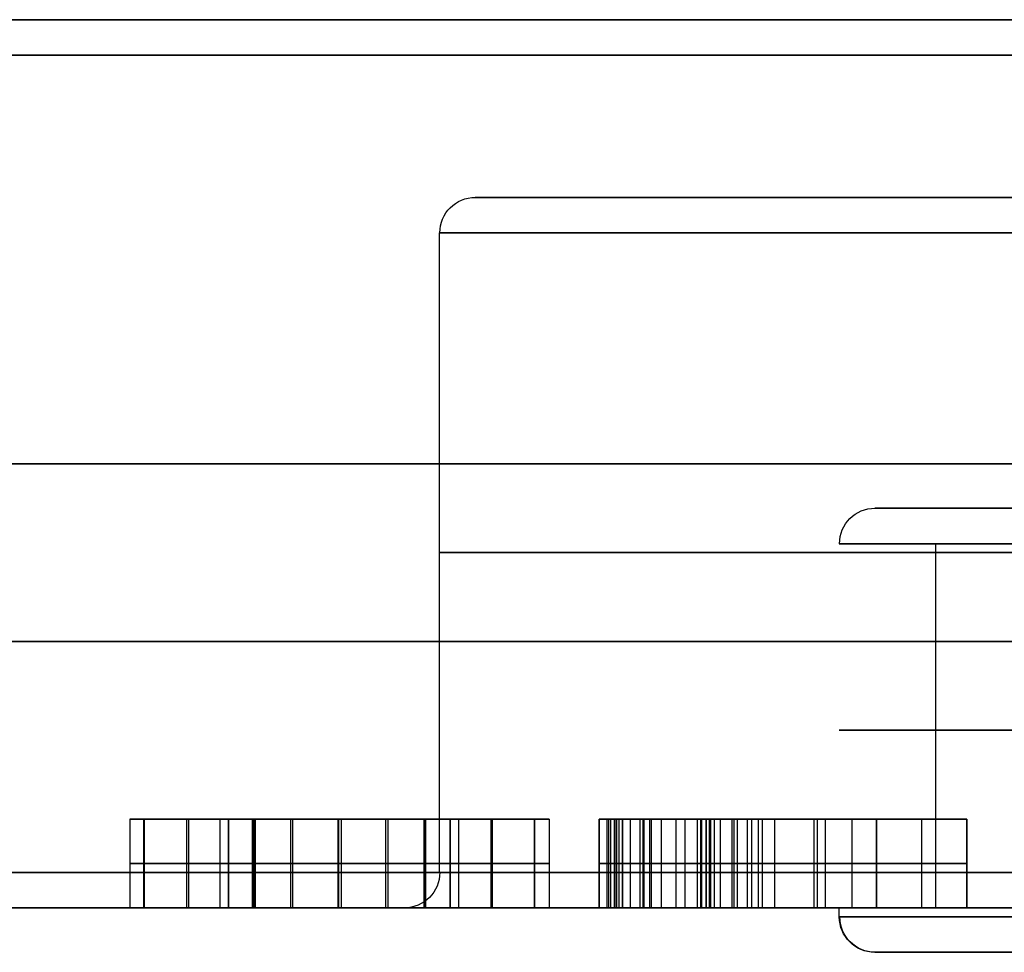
# Model space of a CAD drawing. Header units: centimetres. Extents: x -10 to 8.9, y -29.1 to -8.
# Tile 212 of 256: x -7.786 to -7.232, y -8.53 to -8.005. Entities that reach past the tile are written whole.
import ezdxf

# ---------------------------------------------------------------- set-up
doc = ezdxf.new("R2010")
doc.units = ezdxf.units.CM
doc.layers.add('Default', color=7, linetype='Continuous', true_color=0x000000)

msp = doc.modelspace()

# ---------------------------------------------------------------- linework, layer by layer
at = {"layer": 'Default'}
for p, q in [((-7.53, -8.105, 3.45), (-7.22, -8.105, 3.45)), ((-7.55, -8.485, 3.45), (-7.55, -8.125, 3.45)), ((-7.305, -8.28, 3.45), (-7.22, -8.28, 3.45)), ((-7.27058, -8.505, 3.7353), (-7.27058, -8.3, 3.7353)), ((-7.67354, -8.455, 5.56258), (-7.72443, -8.455, 5.56258)), ((-7.60643, -8.455, 5.43224), (-7.60643, -8.455, 5.47705)), ((-7.60643, -8.455, 5.64812), (-7.60643, -8.455, 5.69293)), ((-7.4884, -8.455, 5.56258), (-7.53931, -8.455, 5.56258)), ((-7.46022, -8.505, 5.44166), (-7.46022, -8.455, 5.44166)), ((-7.4317, -8.505, 5.4375), (-7.4317, -8.455, 5.4375)), ((-7.25316, -8.455, 5.5625), (-7.42967, -8.455, 5.5625)), ((-7.39793, -8.505, 5.48791), (-7.39793, -8.455, 5.48791)), ((-7.35669, -8.455, 5.53288), (-7.35669, -8.455, 5.57769)), ((-7.35669, -8.455, 5.64269), (-7.35669, -8.455, 5.6875)), ((-7.33912, -8.505, 5.64269), (-7.33912, -8.455, 5.64269)), ((-7.33725, -8.505, 5.57769), (-7.33725, -8.455, 5.57769)), ((-7.33276, -8.505, 5.53288), (-7.33276, -8.455, 5.53288)), ((-7.31782, -8.505, 5.6875), (-7.31782, -8.455, 5.6875)), ((-7.30407, -8.505, 5.48519), (-7.30407, -8.455, 5.48519)), ((-7.30407, -8.505, 5.61019), (-7.30407, -8.455, 5.61019)), ((-7.27862, -8.505, 5.4375), (-7.27862, -8.455, 5.4375)), ((-7.25316, -8.505, 5.5625), (-7.25316, -8.455, 5.5625)), ((-7.46022, -8.48, 5.4375), (-7.46022, -8.48, 5.44582)), ((-7.40319, -8.48, 5.4375), (-7.46022, -8.48, 5.4375)), ((-7.39759, -8.48, 5.49843), (-7.39827, -8.48, 5.47738)), ((-7.38248, -8.48, 5.6875), (-7.25316, -8.48, 5.6875)), ((-7.30407, -8.48, 5.64269), (-7.37417, -8.48, 5.64269)), ((-7.37043, -8.48, 5.57769), (-7.30407, -8.48, 5.57769)), ((-7.30407, -8.48, 5.53288), (-7.36144, -8.48, 5.53288)), ((-7.30407, -8.48, 5.4375), (-7.30407, -8.48, 5.53288)), ((-7.25316, -8.48, 5.4375), (-7.30407, -8.48, 5.4375)), ((-7.30407, -8.48, 5.57769), (-7.30407, -8.48, 5.64269)), ((-7.25316, -8.48, 5.6875), (-7.25316, -8.48, 5.4375)), ((-7.57, -8.505, 3.45), (-9.755, -8.505, 3.45)), ((-7.53931, -8.505, 5.56258), (-7.67354, -8.505, 5.56258)), ((-7.60643, -8.505, 5.47705), (-7.60643, -8.505, 5.64812)), ((-7.30407, -8.505, 5.61019), (-7.40489, -8.505, 5.61019)), ((-7.35448, -8.505, 5.57769), (-7.35448, -8.505, 5.64269)), ((-7.305, -8.53, 3.45), (-7.22, -8.53, 3.45))]:
    msp.add_line(p, q, dxfattribs=at)
at = {"layer": 'Default', "extrusion": (0, -1, 0)}
for centre, radius, start, end in [((-6.55, 3.45, 8.005), 3.455, 180, 0), ((-6.55, 3.45, 8.005), 3.245, 180, 0), ((-6.55, 3.45, 8.005), 3.245, 0, 180), ((-6.55, 3.45, 8.025), 3.475, 180, 0), ((-6.55, 3.45, 8.025), 3.225, 180, 0), ((-6.55, 3.45, 8.025), 3.225, 0, 180), ((-6.55, 3.45, 8.105), 0.98, 90, 270), ((-6.55, 3.45, 8.505), 1.02, 90, 270)]:
    msp.add_arc(centre, radius, start, end, dxfattribs=at)
at = {"layer": 'Default', "extrusion": (0, 1, 0)}
for centre, radius, start, end in [((6.55, 3.45, -8.005), 3.455, 0, 180), ((6.55, 3.45, -8.005), 3.455, 216, 0), ((6.55, 3.45, -8.005), 3.245, 270, 0), ((6.55, 3.45, -8.005), 3.245, 0, 180), ((6.55, 3.45, -8.025), 3.475, 0, 180), ((6.55, 3.45, -8.105), 0.98, 27.77362, 90), ((6.55, 3.45, -8.125), 1, 270, 90), ((6.55, 3.45, -8.255), 3.225, 0, 180), ((6.55, 3.45, -8.255), 3.225, 180, 0), ((6.55, 3.45, -8.28), 0.755, 270, 85.97015), ((6.55, 3.45, -8.28), 0.755, 270, 90), ((6.55, 3.45, -8.3), 0.775, 270, 90), ((6.55, 3.45, -8.305), 1, 270, 90), ((6.55, 3.45, -8.355), 3.475, 180, 0), ((6.55, 3.45, -8.355), 3.475, 0, 180), ((6.55, 3.45, -8.405), 0.775, 270, 90), ((6.55, 3.45, -8.485), 3.225, 0, 180), ((6.55, 3.45, -8.485), 3.225, 180, 0), ((6.55, 3.45, -8.485), 1, 270, 90), ((6.55, 3.45, -8.505), 3.205, 180, 0), ((6.55, 3.45, -8.505), 3.205, 0, 180), ((6.55, 3.45, -8.505), 3.205, 180, 0), ((6.55, 3.45, -8.505), 0.775, 0, 90), ((6.55, 3.45, -8.51), 0.775, 201.6, 0), ((6.55, 3.45, -8.51), 0.775, 0, 180), ((6.55, 3.45, -8.53), 0.755, 180, 0), ((6.55, 3.45, -8.53), 0.755, 0, 180)]:
    msp.add_arc(centre, radius, start, end, dxfattribs=at)
at = {"layer": 'Default', "extrusion": (-0.014568, 0, -0.999894)}
msp.add_arc((7.57956, -8.125, -3.35422), 0.02, 0, 90, dxfattribs=at)
at = {"layer": 'Default', "extrusion": (0.019549, 0, -0.999809)}
msp.add_arc((-8.3, -7.23631, -3.57738), 0.02, 270, 0, dxfattribs=at)
at = {"layer": 'Default', "extrusion": (0.015151, 0, -0.999885)}
msp.add_arc((7.51698, -8.485, -3.54884), 0.02, 180, 270, dxfattribs=at)
at = {"layer": 'Default', "extrusion": (0, 0, -1)}
msp.add_arc((7.305, -8.51, -3.45), 0.02, 270, 0, dxfattribs=at)
at = {"layer": 'Default', "extrusion": (-0.027768, 0, -0.999614)}
msp.add_arc((8.51, 7.39827, -3.26679), 0.02, 0, 90, dxfattribs=at)
at = {"layer": 'Default'}
for points, degree in [([(-7.72447, -8.455, 5.56666), (-7.72447, -8.48, 5.56666), (-7.72447, -8.505, 5.56666)], 2), ([(-7.69138, -8.455, 5.65865), (-7.71344, -8.455, 5.6359), (-7.72447, -8.455, 5.60519), (-7.72447, -8.455, 5.56666)], 3), ([(-7.72447, -8.455, 5.56666), (-7.72447, -8.455, 5.52864), (-7.71378, -8.455, 5.49673), (-7.69257, -8.455, 5.47094)], 3), ([(-7.71646, -8.505, 5.51416), (-7.71646, -8.48, 5.51416), (-7.71646, -8.455, 5.51416)], 2), ([(-7.71617, -8.505, 5.61866), (-7.71617, -8.48, 5.61866), (-7.71617, -8.455, 5.61866)], 2), ([(-7.69257, -8.455, 5.47094), (-7.69257, -8.48, 5.47094), (-7.69257, -8.505, 5.47094)], 2), ([(-7.69257, -8.455, 5.47094), (-7.67135, -8.455, 5.44514), (-7.64284, -8.455, 5.43224), (-7.60703, -8.455, 5.43224)], 3), ([(-7.69138, -8.455, 5.65865), (-7.69138, -8.48, 5.65865), (-7.69138, -8.505, 5.65865)], 2), ([(-7.60686, -8.455, 5.69293), (-7.64114, -8.455, 5.69293), (-7.66931, -8.455, 5.68139), (-7.69138, -8.455, 5.65865)], 3), ([(-7.67356, -8.455, 5.56479), (-7.67356, -8.455, 5.56104), (-7.67332, -8.455, 5.55391), (-7.67235, -8.455, 5.54437), (-7.67088, -8.455, 5.53589), (-7.66898, -8.455, 5.52831), (-7.66672, -8.455, 5.52152), (-7.66415, -8.455, 5.51544), (-7.66128, -8.455, 5.50991), (-7.6581, -8.455, 5.50483), (-7.65573, -8.455, 5.50168), (-7.6545, -8.455, 5.50017)], 3), ([(-7.65497, -8.455, 5.62649), (-7.65617, -8.455, 5.62509), (-7.65846, -8.455, 5.62216), (-7.66156, -8.455, 5.61741), (-7.66436, -8.455, 5.6122), (-7.66686, -8.455, 5.60645), (-7.66908, -8.455, 5.59999), (-7.67094, -8.455, 5.59272), (-7.67238, -8.455, 5.58457), (-7.67332, -8.455, 5.57535), (-7.67356, -8.455, 5.56844), (-7.67356, -8.455, 5.56479)], 3), ([(-7.67356, -8.505, 5.56479), (-7.67356, -8.48, 5.56479), (-7.67356, -8.455, 5.56479)], 2), ([(-7.66885, -8.505, 5.60042), (-7.66885, -8.48, 5.60042), (-7.66885, -8.455, 5.60042)], 2), ([(-7.66873, -8.505, 5.52778), (-7.66873, -8.48, 5.52778), (-7.66873, -8.455, 5.52778)], 2), ([(-7.6553, -8.505, 5.44193), (-7.6553, -8.48, 5.44193), (-7.6553, -8.455, 5.44193)], 2), ([(-7.6072, -8.455, 5.64812), (-7.60928, -8.455, 5.64812), (-7.61332, -8.455, 5.64796), (-7.61897, -8.455, 5.64725), (-7.62425, -8.455, 5.64612), (-7.62921, -8.455, 5.64461), (-7.63395, -8.455, 5.6427), (-7.63846, -8.455, 5.64038), (-7.64278, -8.455, 5.63767), (-7.64696, -8.455, 5.6345), (-7.65104, -8.455, 5.63082), (-7.65367, -8.455, 5.628), (-7.65497, -8.455, 5.62649)], 3), ([(-7.65497, -8.505, 5.62649), (-7.65497, -8.48, 5.62649), (-7.65497, -8.455, 5.62649)], 2), ([(-7.6545, -8.455, 5.50017), (-7.65343, -8.455, 5.49886), (-7.65117, -8.455, 5.49628), (-7.64734, -8.455, 5.49251), (-7.64323, -8.455, 5.48911), (-7.63906, -8.455, 5.48622), (-7.63494, -8.455, 5.48386), (-7.63071, -8.455, 5.48186), (-7.62624, -8.455, 5.48017), (-7.62129, -8.455, 5.47876), (-7.61596, -8.455, 5.47774), (-7.61052, -8.455, 5.47716), (-7.60705, -8.455, 5.47705), (-7.60533, -8.455, 5.47705)], 3), ([(-7.6545, -8.505, 5.50017), (-7.6545, -8.48, 5.50017), (-7.6545, -8.455, 5.50017)], 2), ([(-7.65373, -8.505, 5.68431), (-7.65373, -8.48, 5.68431), (-7.65373, -8.455, 5.68431)], 2), ([(-7.6338, -8.505, 5.64268), (-7.6338, -8.48, 5.64268), (-7.6338, -8.455, 5.64268)], 2), ([(-7.63267, -8.505, 5.4828), (-7.63267, -8.48, 5.4828), (-7.63267, -8.455, 5.4828)], 2), ([(-7.55844, -8.455, 5.6261), (-7.55979, -8.455, 5.62765), (-7.56255, -8.455, 5.63054), (-7.5668, -8.455, 5.63431), (-7.57114, -8.455, 5.63755), (-7.5756, -8.455, 5.64031), (-7.58024, -8.455, 5.64266), (-7.58507, -8.455, 5.6446), (-7.5901, -8.455, 5.64612), (-7.59543, -8.455, 5.64725), (-7.6011, -8.455, 5.64796), (-7.60512, -8.455, 5.64812), (-7.6072, -8.455, 5.64812)], 3), ([(-7.6072, -8.505, 5.64812), (-7.6072, -8.48, 5.64812), (-7.6072, -8.455, 5.64812)], 2), ([(-7.60703, -8.455, 5.43224), (-7.60703, -8.48, 5.43224), (-7.60703, -8.505, 5.43224)], 2), ([(-7.60703, -8.455, 5.43224), (-7.57138, -8.455, 5.43224), (-7.5427, -8.455, 5.44395), (-7.52094, -8.455, 5.46767)], 3), ([(-7.60686, -8.455, 5.69293), (-7.60686, -8.48, 5.69293), (-7.60686, -8.505, 5.69293)], 2), ([(-7.52051, -8.455, 5.65657), (-7.54185, -8.455, 5.68071), (-7.57071, -8.455, 5.69293), (-7.60686, -8.455, 5.69293)], 3), ([(-7.60533, -8.455, 5.47705), (-7.60376, -8.455, 5.47705), (-7.60059, -8.455, 5.47714), (-7.59574, -8.455, 5.47761), (-7.59094, -8.455, 5.47843), (-7.58633, -8.455, 5.4796), (-7.58199, -8.455, 5.48108), (-7.57784, -8.455, 5.48287), (-7.5738, -8.455, 5.48501), (-7.56983, -8.455, 5.48753), (-7.56585, -8.455, 5.49056), (-7.56184, -8.455, 5.49417), (-7.55915, -8.455, 5.49704), (-7.55781, -8.455, 5.4986)], 3), ([(-7.60533, -8.505, 5.47705), (-7.60533, -8.48, 5.47705), (-7.60533, -8.455, 5.47705)], 2), ([(-7.58022, -8.505, 5.64257), (-7.58022, -8.48, 5.64257), (-7.58022, -8.455, 5.64257)], 2), ([(-7.57895, -8.505, 5.48241), (-7.57895, -8.48, 5.48241), (-7.57895, -8.455, 5.48241)], 2), ([(-7.55874, -8.505, 5.44108), (-7.55874, -8.48, 5.44108), (-7.55874, -8.455, 5.44108)], 2), ([(-7.53931, -8.455, 5.56106), (-7.53931, -8.455, 5.56505), (-7.53955, -8.455, 5.5726), (-7.54055, -8.455, 5.58258), (-7.54206, -8.455, 5.59133), (-7.54401, -8.455, 5.59905), (-7.54631, -8.455, 5.60582), (-7.5489, -8.455, 5.61177), (-7.55177, -8.455, 5.61707), (-7.55492, -8.455, 5.62183), (-7.55723, -8.455, 5.62473), (-7.55844, -8.455, 5.6261)], 3), ([(-7.55844, -8.505, 5.6261), (-7.55844, -8.48, 5.6261), (-7.55844, -8.455, 5.6261)], 2), ([(-7.55808, -8.505, 5.68378), (-7.55808, -8.48, 5.68378), (-7.55808, -8.455, 5.68378)], 2), ([(-7.55781, -8.455, 5.4986), (-7.55663, -8.455, 5.49998), (-7.55436, -8.455, 5.50286), (-7.5513, -8.455, 5.50757), (-7.54851, -8.455, 5.51278), (-7.54602, -8.455, 5.51855), (-7.5438, -8.455, 5.52509), (-7.54194, -8.455, 5.53247), (-7.54049, -8.455, 5.54078), (-7.53954, -8.455, 5.55021), (-7.53931, -8.455, 5.55731), (-7.53931, -8.455, 5.56106)], 3), ([(-7.55781, -8.505, 5.4986), (-7.55781, -8.48, 5.4986), (-7.55781, -8.455, 5.4986)], 2), ([(-7.54409, -8.505, 5.59897), (-7.54409, -8.48, 5.59897), (-7.54409, -8.455, 5.59897)], 2), ([(-7.54394, -8.505, 5.52495), (-7.54394, -8.48, 5.52495), (-7.54394, -8.455, 5.52495)], 2), ([(-7.53931, -8.455, 5.56106), (-7.53931, -8.48, 5.56106), (-7.53931, -8.505, 5.56106)], 2), ([(-7.52094, -8.455, 5.46767), (-7.49925, -8.455, 5.4913), (-7.48839, -8.455, 5.52236), (-7.48839, -8.455, 5.56072)], 3), ([(-7.52094, -8.505, 5.46767), (-7.52094, -8.48, 5.46767), (-7.52094, -8.455, 5.46767)], 2), ([(-7.52051, -8.455, 5.65657), (-7.52051, -8.48, 5.65657), (-7.52051, -8.505, 5.65657)], 2), ([(-7.48839, -8.455, 5.56072), (-7.48839, -8.455, 5.60043), (-7.49908, -8.455, 5.63234), (-7.52051, -8.455, 5.65657)], 3), ([(-7.49656, -8.505, 5.50859), (-7.49656, -8.48, 5.50859), (-7.49656, -8.455, 5.50859)], 2), ([(-7.49645, -8.505, 5.61455), (-7.49645, -8.48, 5.61455), (-7.49645, -8.455, 5.61455)], 2), ([(-7.48839, -8.455, 5.56072), (-7.48839, -8.48, 5.56072), (-7.48839, -8.505, 5.56072)], 2), ([(-7.46022, -8.455, 5.44582), (-7.46022, -8.48, 5.44582), (-7.46022, -8.505, 5.44582)], 2), ([(-7.46022, -8.455, 5.4375), (-7.46022, -8.48, 5.4375), (-7.46022, -8.505, 5.4375)], 2), ([(-7.46022, -8.455, 5.44582), (-7.46022, -8.455, 5.44166), (-7.46022, -8.455, 5.4375)], 2), ([(-7.46022, -8.455, 5.4375), (-7.4317, -8.455, 5.4375), (-7.40319, -8.455, 5.4375)], 2), ([(-7.45173, -8.455, 5.45736), (-7.45192, -8.455, 5.45649), (-7.45238, -8.455, 5.45488), (-7.45325, -8.455, 5.45279), (-7.45429, -8.455, 5.45098), (-7.4555, -8.455, 5.44939), (-7.45686, -8.455, 5.44802), (-7.45841, -8.455, 5.44682), (-7.45959, -8.455, 5.44613), (-7.46022, -8.455, 5.44582)], 3), ([(-7.4558, -8.455, 5.6152), (-7.4558, -8.48, 5.6152), (-7.4558, -8.505, 5.6152)], 2), ([(-7.43506, -8.455, 5.66794), (-7.44885, -8.455, 5.65491), (-7.4558, -8.455, 5.63726), (-7.4558, -8.455, 5.6152)], 3), ([(-7.4558, -8.455, 5.6152), (-7.4558, -8.455, 5.60128), (-7.45292, -8.455, 5.58957), (-7.44715, -8.455, 5.58007)], 3), ([(-7.45478, -8.505, 5.45036), (-7.45478, -8.48, 5.45036), (-7.45478, -8.455, 5.45036)], 2), ([(-7.45363, -8.505, 5.59592), (-7.45363, -8.48, 5.59592), (-7.45363, -8.455, 5.59592)], 2), ([(-7.45173, -8.455, 5.45736), (-7.45173, -8.48, 5.45736), (-7.45173, -8.505, 5.45736)], 2), ([(-7.44913, -8.455, 5.49011), (-7.44917, -8.455, 5.48889), (-7.44926, -8.455, 5.48653), (-7.4494, -8.455, 5.48321), (-7.44954, -8.455, 5.48012), (-7.44969, -8.455, 5.47726), (-7.44985, -8.455, 5.47461), (-7.45001, -8.455, 5.47219), (-7.45017, -8.455, 5.46998), (-7.45033, -8.455, 5.468), (-7.4505, -8.455, 5.46619), (-7.45067, -8.455, 5.46444), (-7.45087, -8.455, 5.46268), (-7.45111, -8.455, 5.46089), (-7.45138, -8.455, 5.45911), (-7.4516, -8.455, 5.45794), (-7.45173, -8.455, 5.45736)], 3), ([(-7.45059, -8.505, 5.645), (-7.45059, -8.48, 5.645), (-7.45059, -8.455, 5.645)], 2), ([(-7.45025, -8.505, 5.46903), (-7.45025, -8.48, 5.46903), (-7.45025, -8.455, 5.46903)], 2), ([(-7.44913, -8.455, 5.49011), (-7.44913, -8.48, 5.49011), (-7.44913, -8.505, 5.49011)], 2), ([(-7.44274, -8.455, 5.53424), (-7.44613, -8.455, 5.52796), (-7.44834, -8.455, 5.5132), (-7.44913, -8.455, 5.49011)], 3), ([(-7.44715, -8.455, 5.58007), (-7.44715, -8.48, 5.58007), (-7.44715, -8.505, 5.58007)], 2), ([(-7.44715, -8.455, 5.58007), (-7.44138, -8.455, 5.57056), (-7.43136, -8.455, 5.56225), (-7.41711, -8.455, 5.55529)], 3), ([(-7.44681, -8.505, 5.51915), (-7.44681, -8.48, 5.51915), (-7.44681, -8.455, 5.51915)], 2), ([(-7.44274, -8.455, 5.53424), (-7.44274, -8.48, 5.53424), (-7.44274, -8.505, 5.53424)], 2), ([(-7.43095, -8.455, 5.5482), (-7.43544, -8.455, 5.54527), (-7.43934, -8.455, 5.54052), (-7.44274, -8.455, 5.53424)], 3), ([(-7.4372, -8.505, 5.54254), (-7.4372, -8.48, 5.54254), (-7.4372, -8.455, 5.54254)], 2), ([(-7.43539, -8.505, 5.56679), (-7.43539, -8.48, 5.56679), (-7.43539, -8.455, 5.56679)], 2), ([(-7.43506, -8.455, 5.66794), (-7.43506, -8.48, 5.66794), (-7.43506, -8.505, 5.66794)], 2), ([(-7.38248, -8.455, 5.6875), (-7.40387, -8.455, 5.6875), (-7.42135, -8.455, 5.68088), (-7.43506, -8.455, 5.66794)], 3), ([(-7.43095, -8.455, 5.5482), (-7.43095, -8.48, 5.5482), (-7.43095, -8.505, 5.5482)], 2), ([(-7.41711, -8.455, 5.55529), (-7.42305, -8.455, 5.55274), (-7.42763, -8.455, 5.55036), (-7.43095, -8.455, 5.5482)], 3), ([(-7.42516, -8.505, 5.55152), (-7.42516, -8.48, 5.55152), (-7.42516, -8.455, 5.55152)], 2), ([(-7.41711, -8.455, 5.55529), (-7.41711, -8.48, 5.55529), (-7.41711, -8.505, 5.55529)], 2), ([(-7.41168, -8.505, 5.68256), (-7.41168, -8.48, 5.68256), (-7.41168, -8.455, 5.68256)], 2), ([(-7.40489, -8.455, 5.61062), (-7.40489, -8.455, 5.60931), (-7.4048, -8.455, 5.60677), (-7.40439, -8.455, 5.60318), (-7.40372, -8.455, 5.59984), (-7.40279, -8.455, 5.5968), (-7.40167, -8.455, 5.59411), (-7.40036, -8.455, 5.59169), (-7.39884, -8.455, 5.58948), (-7.39705, -8.455, 5.58741), (-7.395, -8.455, 5.58551), (-7.39266, -8.455, 5.58378), (-7.39005, -8.455, 5.58226), (-7.38723, -8.455, 5.58098), (-7.38524, -8.455, 5.58029), (-7.38421, -8.455, 5.57997)], 3), ([(-7.3953, -8.455, 5.63429), (-7.39606, -8.455, 5.63363), (-7.39748, -8.455, 5.63225), (-7.39932, -8.455, 5.63001), (-7.4009, -8.455, 5.62759), (-7.40224, -8.455, 5.62492), (-7.40335, -8.455, 5.62194), (-7.4042, -8.455, 5.61863), (-7.40475, -8.455, 5.6149), (-7.40489, -8.455, 5.61209), (-7.40489, -8.455, 5.61062)], 3), ([(-7.40489, -8.505, 5.61062), (-7.40489, -8.48, 5.61062), (-7.40489, -8.455, 5.61062)], 2), ([(-7.40319, -8.455, 5.4375), (-7.40319, -8.48, 5.4375), (-7.40319, -8.505, 5.4375)], 2), ([(-7.40319, -8.455, 5.4375), (-7.40048, -8.455, 5.44395), (-7.39895, -8.455, 5.45719), (-7.39827, -8.455, 5.47738)], 3), ([(-7.40246, -8.505, 5.62424), (-7.40246, -8.48, 5.62424), (-7.40246, -8.455, 5.62424)], 2), ([(-7.40003, -8.505, 5.45174), (-7.40003, -8.48, 5.45174), (-7.40003, -8.455, 5.45174)], 2), ([(-7.39968, -8.505, 5.59073), (-7.39968, -8.48, 5.59073), (-7.39968, -8.455, 5.59073)], 2), ([(-7.39827, -8.455, 5.47738), (-7.39827, -8.48, 5.47738), (-7.39827, -8.505, 5.47738)], 2), ([(-7.39827, -8.455, 5.47738), (-7.39793, -8.455, 5.48791), (-7.39759, -8.455, 5.49843)], 2), ([(-7.39759, -8.455, 5.49843), (-7.39759, -8.48, 5.49843), (-7.39759, -8.505, 5.49843)], 2), ([(-7.39759, -8.455, 5.49843), (-7.39754, -8.455, 5.49988), (-7.39737, -8.455, 5.50266), (-7.39685, -8.455, 5.50651), (-7.3961, -8.455, 5.51004), (-7.39513, -8.455, 5.51325), (-7.39397, -8.455, 5.51611), (-7.39261, -8.455, 5.51869), (-7.39105, -8.455, 5.52103), (-7.38924, -8.455, 5.52317), (-7.38721, -8.455, 5.52508), (-7.38495, -8.455, 5.52676), (-7.38248, -8.455, 5.52819), (-7.37979, -8.455, 5.52938), (-7.37787, -8.455, 5.53001), (-7.37687, -8.455, 5.53029)], 3), ([(-7.37417, -8.455, 5.64269), (-7.37525, -8.455, 5.64269), (-7.37737, -8.455, 5.64258), (-7.38041, -8.455, 5.6421), (-7.38335, -8.455, 5.64132), (-7.38628, -8.455, 5.6402), (-7.38922, -8.455, 5.63871), (-7.39222, -8.455, 5.6368), (-7.39427, -8.455, 5.63518), (-7.3953, -8.455, 5.63429)], 3), ([(-7.3953, -8.505, 5.63429), (-7.3953, -8.48, 5.63429), (-7.3953, -8.455, 5.63429)], 2), ([(-7.39196, -8.505, 5.51964), (-7.39196, -8.48, 5.51964), (-7.39196, -8.455, 5.51964)], 2), ([(-7.38526, -8.505, 5.64057), (-7.38526, -8.48, 5.64057), (-7.38526, -8.455, 5.64057)], 2), ([(-7.38421, -8.455, 5.57997), (-7.38284, -8.455, 5.57956), (-7.38021, -8.455, 5.57886), (-7.37661, -8.455, 5.57816), (-7.37334, -8.455, 5.57777), (-7.37137, -8.455, 5.57769), (-7.37043, -8.455, 5.57769)], 3), ([(-7.38421, -8.505, 5.57997), (-7.38421, -8.48, 5.57997), (-7.38421, -8.455, 5.57997)], 2), ([(-7.38248, -8.455, 5.6875), (-7.38248, -8.48, 5.6875), (-7.38248, -8.505, 5.6875)], 2), ([(-7.25316, -8.455, 5.6875), (-7.31782, -8.455, 5.6875), (-7.38248, -8.455, 5.6875)], 2), ([(-7.37687, -8.455, 5.53029), (-7.37687, -8.48, 5.53029), (-7.37687, -8.505, 5.53029)], 2), ([(-7.37687, -8.455, 5.53029), (-7.37531, -8.455, 5.53072), (-7.37234, -8.455, 5.53148), (-7.36829, -8.455, 5.53229), (-7.36464, -8.455, 5.53278), (-7.36246, -8.455, 5.53288), (-7.36144, -8.455, 5.53288)], 3), ([(-7.3767, -8.505, 5.57821), (-7.3767, -8.48, 5.57821), (-7.3767, -8.455, 5.57821)], 2), ([(-7.30407, -8.455, 5.64269), (-7.33912, -8.455, 5.64269), (-7.37417, -8.455, 5.64269)], 2), ([(-7.37417, -8.505, 5.64269), (-7.37417, -8.48, 5.64269), (-7.37417, -8.455, 5.64269)], 2), ([(-7.37043, -8.455, 5.57769), (-7.33725, -8.455, 5.57769), (-7.30407, -8.455, 5.57769)], 2), ([(-7.37043, -8.505, 5.57769), (-7.37043, -8.48, 5.57769), (-7.37043, -8.455, 5.57769)], 2), ([(-7.36818, -8.505, 5.53227), (-7.36818, -8.48, 5.53227), (-7.36818, -8.455, 5.53227)], 2), ([(-7.36144, -8.455, 5.53288), (-7.36144, -8.48, 5.53288), (-7.36144, -8.505, 5.53288)], 2), ([(-7.36144, -8.455, 5.53288), (-7.33276, -8.455, 5.53288), (-7.30407, -8.455, 5.53288)], 2), ([(-7.30407, -8.455, 5.53288), (-7.30407, -8.48, 5.53288), (-7.30407, -8.505, 5.53288)], 2), ([(-7.30407, -8.455, 5.4375), (-7.30407, -8.48, 5.4375), (-7.30407, -8.505, 5.4375)], 2), ([(-7.30407, -8.455, 5.53288), (-7.30407, -8.455, 5.48519), (-7.30407, -8.455, 5.4375)], 2), ([(-7.30407, -8.455, 5.4375), (-7.27862, -8.455, 5.4375), (-7.25316, -8.455, 5.4375)], 2), ([(-7.30407, -8.455, 5.57769), (-7.30407, -8.455, 5.61019), (-7.30407, -8.455, 5.64269)], 2), ([(-7.30407, -8.455, 5.64269), (-7.30407, -8.48, 5.64269), (-7.30407, -8.505, 5.64269)], 2), ([(-7.30407, -8.505, 5.57769), (-7.30407, -8.48, 5.57769), (-7.30407, -8.455, 5.57769)], 2), ([(-7.25316, -8.455, 5.6875), (-7.25316, -8.48, 5.6875), (-7.25316, -8.505, 5.6875)], 2), ([(-7.25316, -8.455, 5.4375), (-7.25316, -8.455, 5.5625), (-7.25316, -8.455, 5.6875)], 2), ([(-7.25316, -8.505, 5.4375), (-7.25316, -8.48, 5.4375), (-7.25316, -8.455, 5.4375)], 2), ([(-7.72447, -8.48, 5.56666), (-7.72447, -8.48, 5.60519), (-7.71344, -8.48, 5.6359), (-7.69138, -8.48, 5.65865)], 3), ([(-7.69257, -8.48, 5.47094), (-7.71378, -8.48, 5.49673), (-7.72447, -8.48, 5.52864), (-7.72447, -8.48, 5.56666)], 3), ([(-7.60703, -8.48, 5.43224), (-7.64284, -8.48, 5.43224), (-7.67135, -8.48, 5.44514), (-7.69257, -8.48, 5.47094)], 3), ([(-7.69138, -8.48, 5.65865), (-7.66931, -8.48, 5.68139), (-7.64114, -8.48, 5.69293), (-7.60686, -8.48, 5.69293)], 3), ([(-7.65497, -8.48, 5.62649), (-7.66728, -8.48, 5.61214), (-7.67356, -8.48, 5.59161), (-7.67356, -8.48, 5.56479)], 3), ([(-7.67356, -8.48, 5.56479), (-7.67356, -8.48, 5.53713), (-7.66711, -8.48, 5.51557), (-7.6545, -8.48, 5.50017)], 3), ([(-7.6072, -8.48, 5.64812), (-7.62671, -8.48, 5.64812), (-7.64267, -8.48, 5.64083), (-7.65497, -8.48, 5.62649)], 3), ([(-7.6545, -8.48, 5.50017), (-7.64182, -8.48, 5.48468), (-7.62536, -8.48, 5.47705), (-7.60533, -8.48, 5.47705)], 3), ([(-7.55844, -8.48, 5.6261), (-7.57122, -8.48, 5.64066), (-7.58751, -8.48, 5.64812), (-7.6072, -8.48, 5.64812)], 3), ([(-7.52094, -8.48, 5.46767), (-7.5427, -8.48, 5.44395), (-7.57138, -8.48, 5.43224), (-7.60703, -8.48, 5.43224)], 3), ([(-7.60686, -8.48, 5.69293), (-7.57071, -8.48, 5.69293), (-7.54185, -8.48, 5.68071), (-7.52051, -8.48, 5.65657)], 3), ([(-7.60533, -8.48, 5.47705), (-7.58598, -8.48, 5.47705), (-7.5702, -8.48, 5.48417), (-7.55781, -8.48, 5.4986)], 3), ([(-7.53931, -8.48, 5.56106), (-7.53931, -8.48, 5.58974), (-7.54559, -8.48, 5.61146), (-7.55844, -8.48, 5.6261)], 3), ([(-7.55781, -8.48, 5.4986), (-7.54542, -8.48, 5.51303), (-7.53931, -8.48, 5.5339), (-7.53931, -8.48, 5.56106)], 3), ([(-7.48839, -8.48, 5.56072), (-7.48839, -8.48, 5.52236), (-7.49925, -8.48, 5.4913), (-7.52094, -8.48, 5.46767)], 3), ([(-7.52051, -8.48, 5.65657), (-7.49908, -8.48, 5.63234), (-7.48839, -8.48, 5.60043), (-7.48839, -8.48, 5.56072)], 3), ([(-7.46022, -8.48, 5.44582), (-7.4558, -8.48, 5.44802), (-7.45292, -8.48, 5.45193), (-7.45173, -8.48, 5.45736)], 3), ([(-7.4558, -8.48, 5.6152), (-7.4558, -8.48, 5.63726), (-7.44885, -8.48, 5.65491), (-7.43506, -8.48, 5.66794)], 3), ([(-7.44715, -8.48, 5.58007), (-7.45292, -8.48, 5.58957), (-7.4558, -8.48, 5.60128), (-7.4558, -8.48, 5.6152)], 3), ([(-7.45173, -8.48, 5.45736), (-7.45054, -8.48, 5.46279), (-7.44969, -8.48, 5.47382), (-7.44913, -8.48, 5.49011)], 3), ([(-7.44913, -8.48, 5.49011), (-7.44834, -8.48, 5.5132), (-7.44613, -8.48, 5.52796), (-7.44274, -8.48, 5.53424)], 3), ([(-7.41711, -8.48, 5.55529), (-7.43136, -8.48, 5.56225), (-7.44138, -8.48, 5.57056), (-7.44715, -8.48, 5.58007)], 3), ([(-7.44274, -8.48, 5.53424), (-7.43934, -8.48, 5.54052), (-7.43544, -8.48, 5.54527), (-7.43095, -8.48, 5.5482)], 3), ([(-7.43506, -8.48, 5.66794), (-7.42135, -8.48, 5.68088), (-7.40387, -8.48, 5.6875), (-7.38248, -8.48, 5.6875)], 3), ([(-7.43095, -8.48, 5.5482), (-7.42763, -8.48, 5.55036), (-7.42305, -8.48, 5.55274), (-7.41711, -8.48, 5.55529)], 3), ([(-7.3953, -8.48, 5.63429), (-7.40166, -8.48, 5.62878), (-7.40489, -8.48, 5.6208), (-7.40489, -8.48, 5.61062)], 3), ([(-7.40489, -8.48, 5.61062), (-7.40489, -8.48, 5.59432), (-7.39793, -8.48, 5.58414), (-7.38421, -8.48, 5.57997)], 3), ([(-7.39827, -8.48, 5.47738), (-7.39895, -8.48, 5.45719), (-7.40048, -8.48, 5.44395), (-7.40319, -8.48, 5.4375)], 3), ([(-7.37687, -8.48, 5.53029), (-7.39012, -8.48, 5.5266), (-7.39702, -8.48, 5.51608), (-7.39759, -8.48, 5.49843)], 3), ([(-7.37417, -8.48, 5.64269), (-7.38198, -8.48, 5.64269), (-7.38893, -8.48, 5.63981), (-7.3953, -8.48, 5.63429)], 3), ([(-7.38421, -8.48, 5.57997), (-7.37892, -8.48, 5.57837), (-7.37434, -8.48, 5.57769), (-7.37043, -8.48, 5.57769)], 3), ([(-7.36144, -8.48, 5.53288), (-7.36551, -8.48, 5.53288), (-7.3706, -8.48, 5.53203), (-7.37687, -8.48, 5.53029)], 3), ([(-7.69138, -8.505, 5.65865), (-7.71344, -8.505, 5.6359), (-7.72447, -8.505, 5.60519), (-7.72447, -8.505, 5.56666)], 3), ([(-7.72447, -8.505, 5.56666), (-7.72447, -8.505, 5.52864), (-7.71378, -8.505, 5.49673), (-7.69257, -8.505, 5.47094)], 3), ([(-7.69257, -8.505, 5.47094), (-7.67135, -8.505, 5.44514), (-7.64284, -8.505, 5.43224), (-7.60703, -8.505, 5.43224)], 3), ([(-7.60686, -8.505, 5.69293), (-7.64114, -8.505, 5.69293), (-7.66931, -8.505, 5.68139), (-7.69138, -8.505, 5.65865)], 3), ([(-7.67356, -8.505, 5.56479), (-7.67356, -8.505, 5.59161), (-7.66728, -8.505, 5.61214), (-7.65497, -8.505, 5.62649)], 3), ([(-7.6545, -8.505, 5.50017), (-7.66711, -8.505, 5.51557), (-7.67356, -8.505, 5.53713), (-7.67356, -8.505, 5.56479)], 3), ([(-7.65497, -8.505, 5.62649), (-7.64267, -8.505, 5.64083), (-7.62671, -8.505, 5.64812), (-7.6072, -8.505, 5.64812)], 3), ([(-7.60533, -8.505, 5.47705), (-7.62536, -8.505, 5.47705), (-7.64182, -8.505, 5.48468), (-7.6545, -8.505, 5.50017)], 3), ([(-7.6072, -8.505, 5.64812), (-7.58751, -8.505, 5.64812), (-7.57122, -8.505, 5.64066), (-7.55844, -8.505, 5.6261)], 3), ([(-7.60703, -8.505, 5.43224), (-7.57138, -8.505, 5.43224), (-7.5427, -8.505, 5.44395), (-7.52094, -8.505, 5.46767)], 3), ([(-7.52051, -8.505, 5.65657), (-7.54185, -8.505, 5.68071), (-7.57071, -8.505, 5.69293), (-7.60686, -8.505, 5.69293)], 3), ([(-7.55781, -8.505, 5.4986), (-7.5702, -8.505, 5.48417), (-7.58598, -8.505, 5.47705), (-7.60533, -8.505, 5.47705)], 3), ([(-7.53931, -8.505, 5.56106), (-7.53931, -8.505, 5.58974), (-7.54559, -8.505, 5.61146), (-7.55844, -8.505, 5.6261)], 3), ([(-7.53931, -8.505, 5.56106), (-7.53931, -8.505, 5.5339), (-7.54542, -8.505, 5.51303), (-7.55781, -8.505, 5.4986)], 3), ([(-7.52094, -8.505, 5.46767), (-7.49925, -8.505, 5.4913), (-7.48839, -8.505, 5.52236), (-7.48839, -8.505, 5.56072)], 3), ([(-7.48839, -8.505, 5.56072), (-7.48839, -8.505, 5.60043), (-7.49908, -8.505, 5.63234), (-7.52051, -8.505, 5.65657)], 3), ([(-7.46022, -8.505, 5.4375), (-7.4317, -8.505, 5.4375), (-7.40319, -8.505, 5.4375)], 2), ([(-7.46022, -8.505, 5.44582), (-7.46022, -8.505, 5.44166), (-7.46022, -8.505, 5.4375)], 2), ([(-7.45173, -8.505, 5.45736), (-7.45292, -8.505, 5.45193), (-7.4558, -8.505, 5.44802), (-7.46022, -8.505, 5.44582)], 3), ([(-7.43506, -8.505, 5.66794), (-7.44885, -8.505, 5.65491), (-7.4558, -8.505, 5.63726), (-7.4558, -8.505, 5.6152)], 3), ([(-7.4558, -8.505, 5.6152), (-7.4558, -8.505, 5.60128), (-7.45292, -8.505, 5.58957), (-7.44715, -8.505, 5.58007)], 3), ([(-7.44913, -8.505, 5.49011), (-7.44969, -8.505, 5.47382), (-7.45054, -8.505, 5.46279), (-7.45173, -8.505, 5.45736)], 3), ([(-7.44274, -8.505, 5.53424), (-7.44613, -8.505, 5.52796), (-7.44834, -8.505, 5.5132), (-7.44913, -8.505, 5.49011)], 3), ([(-7.44715, -8.505, 5.58007), (-7.44138, -8.505, 5.57056), (-7.43136, -8.505, 5.56225), (-7.41711, -8.505, 5.55529)], 3), ([(-7.43095, -8.505, 5.5482), (-7.43544, -8.505, 5.54527), (-7.43934, -8.505, 5.54052), (-7.44274, -8.505, 5.53424)], 3), ([(-7.38248, -8.505, 5.6875), (-7.40387, -8.505, 5.6875), (-7.42135, -8.505, 5.68088), (-7.43506, -8.505, 5.66794)], 3), ([(-7.41711, -8.505, 5.55529), (-7.42305, -8.505, 5.55274), (-7.42763, -8.505, 5.55036), (-7.43095, -8.505, 5.5482)], 3), ([(-7.40489, -8.505, 5.61062), (-7.40489, -8.505, 5.6208), (-7.40166, -8.505, 5.62878), (-7.3953, -8.505, 5.63429)], 3), ([(-7.38421, -8.505, 5.57997), (-7.39793, -8.505, 5.58414), (-7.40489, -8.505, 5.59432), (-7.40489, -8.505, 5.61062)], 3), ([(-7.40319, -8.505, 5.4375), (-7.40048, -8.505, 5.44395), (-7.39895, -8.505, 5.45719), (-7.39827, -8.505, 5.47738)], 3), ([(-7.39827, -8.505, 5.47738), (-7.39793, -8.505, 5.48791), (-7.39759, -8.505, 5.49843)], 2), ([(-7.39759, -8.505, 5.49843), (-7.39702, -8.505, 5.51608), (-7.39012, -8.505, 5.5266), (-7.37687, -8.505, 5.53029)], 3), ([(-7.3953, -8.505, 5.63429), (-7.38893, -8.505, 5.63981), (-7.38198, -8.505, 5.64269), (-7.37417, -8.505, 5.64269)], 3), ([(-7.37043, -8.505, 5.57769), (-7.37434, -8.505, 5.57769), (-7.37892, -8.505, 5.57837), (-7.38421, -8.505, 5.57997)], 3), ([(-7.25316, -8.505, 5.6875), (-7.31782, -8.505, 5.6875), (-7.38248, -8.505, 5.6875)], 2), ([(-7.37687, -8.505, 5.53029), (-7.3706, -8.505, 5.53203), (-7.36551, -8.505, 5.53288), (-7.36144, -8.505, 5.53288)], 3), ([(-7.30407, -8.505, 5.64269), (-7.33912, -8.505, 5.64269), (-7.37417, -8.505, 5.64269)], 2), ([(-7.30407, -8.505, 5.57769), (-7.33725, -8.505, 5.57769), (-7.37043, -8.505, 5.57769)], 2), ([(-7.36144, -8.505, 5.53288), (-7.33276, -8.505, 5.53288), (-7.30407, -8.505, 5.53288)], 2), ([(-7.325, -8.51, 3.45), (-7.325, -8.5075, 3.45), (-7.325, -8.505, 3.45)], 2), ([(-7.30407, -8.505, 5.4375), (-7.27862, -8.505, 5.4375), (-7.25316, -8.505, 5.4375)], 2), ([(-7.30407, -8.505, 5.53288), (-7.30407, -8.505, 5.48519), (-7.30407, -8.505, 5.4375)], 2), ([(-7.30407, -8.505, 5.64269), (-7.30407, -8.505, 5.61019), (-7.30407, -8.505, 5.57769)], 2), ([(-7.25316, -8.505, 5.4375), (-7.25316, -8.505, 5.5625), (-7.25316, -8.505, 5.6875)], 2)]:
    msp.add_open_spline(points, degree=degree, dxfattribs=at)

doc.saveas('drawing.dxf')
